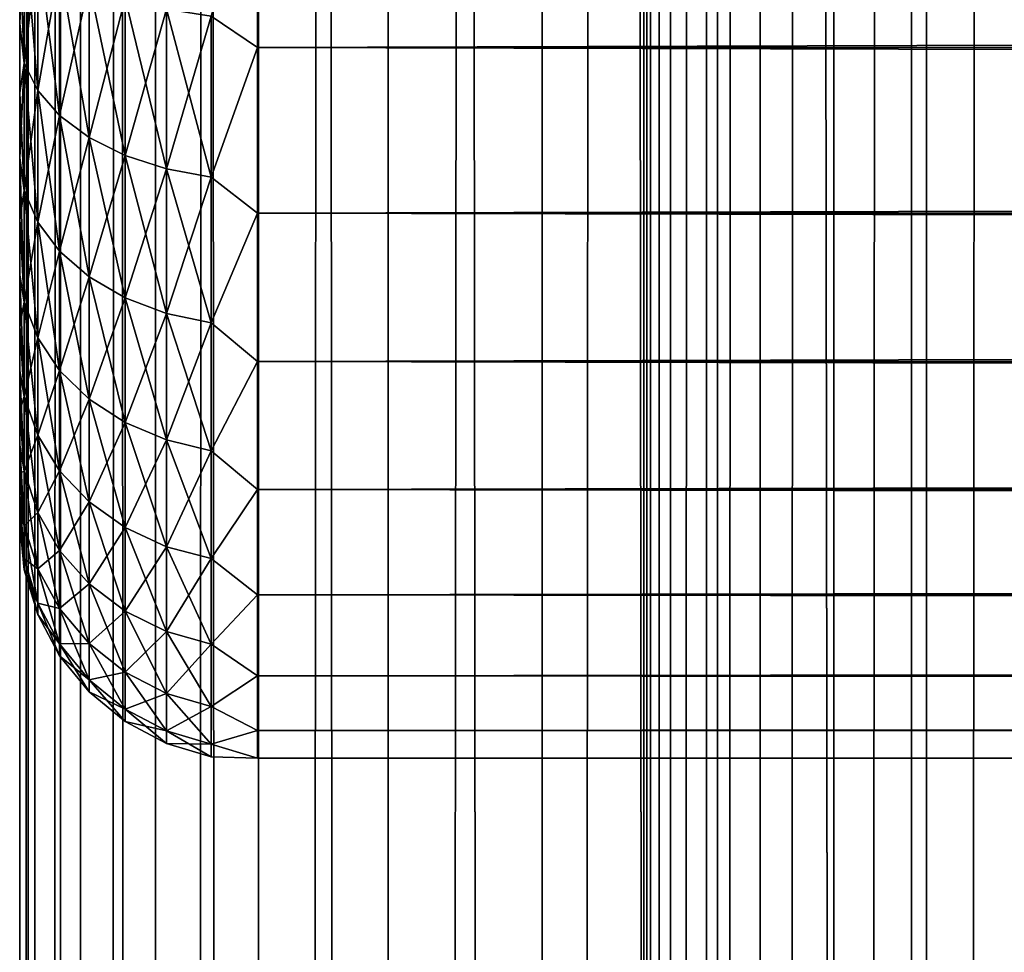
# Model space of a CAD drawing. Extents: x -265 to 265, y 0 to 1307.
# Tile 134 of 256: x -265 to -257, y 566 to 574. Entities that reach past the tile are written whole.
import ezdxf

# ---------------------------------------------------------------- set-up
doc = ezdxf.new("R2010")
doc.units = 0
doc.header["$LTSCALE"] = 81.481481
for name, color, linetype in [('42', 7, 'CONTINUOUS'), ('44', 7, 'CONTINUOUS'), ('46', 7, 'CONTINUOUS'), ('83', 7, 'CONTINUOUS'), ('84', 7, 'CONTINUOUS')]:
    doc.layers.add(name, color=color, linetype=linetype)

msp = doc.modelspace()

# ---------------------------------------------------------------- linework, layer by layer
at = {"layer": '42', "color": 7, "linetype": 'CONTINUOUS'}
for points in [[(-265, 573.7076, 35.9057), (-265, 574.3233, 36.3332), (-265, 573.7076, 19.0943), (-265, 573.7076, 35.9057)], [(-265, 573.7076, 19.0943), (-265, 574.3233, 36.3332), (-265, 574.3233, 18.6668), (-265, 573.7076, 19.0943)], [(-265, 573.124, 35.4354), (-265, 573.7076, 35.9057), (-265, 573.124, 19.5646), (-265, 573.124, 35.4354)], [(-265, 573.124, 19.5646), (-265, 573.7076, 35.9057), (-265, 573.7076, 19.0943), (-265, 573.124, 19.5646)], [(-265, 572.5754, 34.9246), (-265, 573.124, 35.4354), (-265, 572.5754, 20.0754), (-265, 572.5754, 34.9246)], [(-265, 572.5754, 20.0754), (-265, 573.124, 35.4354), (-265, 573.124, 19.5646), (-265, 572.5754, 20.0754)], [(-265, 572.0646, 34.3761), (-265, 572.5754, 34.9246), (-265, 572.0646, 20.6239), (-265, 572.0646, 34.3761)], [(-265, 572.0646, 20.6239), (-265, 572.5754, 34.9246), (-265, 572.5754, 20.0754), (-265, 572.0646, 20.6239)], [(-265, 571.5943, 33.7924), (-265, 572.0646, 34.3761), (-265, 571.5943, 21.2076), (-265, 571.5943, 33.7924)], [(-265, 571.5943, 21.2076), (-265, 572.0646, 34.3761), (-265, 572.0646, 20.6239), (-265, 571.5943, 21.2076)], [(-265, 571.1668, 33.1767), (-265, 571.5943, 33.7924), (-265, 571.1668, 21.8233), (-265, 571.1668, 33.1767)], [(-265, 571.1668, 21.8233), (-265, 571.5943, 33.7924), (-265, 571.5943, 21.2076), (-265, 571.1668, 21.8233)], [(-265, 570.7844, 32.5321), (-265, 571.1668, 33.1767), (-265, 570.7844, 22.4679), (-265, 570.7844, 32.5321)], [(-265, 570.7844, 22.4679), (-265, 571.1668, 33.1767), (-265, 571.1668, 21.8233), (-265, 570.7844, 22.4679)], [(-265, 570.4489, 31.8619), (-265, 570.7844, 32.5321), (-265, 570.4489, 23.1381), (-265, 570.4489, 31.8619)], [(-265, 570.4489, 23.1381), (-265, 570.7844, 32.5321), (-265, 570.7844, 22.4679), (-265, 570.4489, 23.1381)], [(-265, 570.162, 31.1694), (-265, 570.4489, 31.8619), (-265, 570.162, 23.8306), (-265, 570.162, 31.1694)], [(-265, 570.162, 23.8306), (-265, 570.4489, 31.8619), (-265, 570.4489, 23.1381), (-265, 570.162, 23.8306)], [(-265, 569.9253, 30.4582), (-265, 570.162, 31.1694), (-265, 569.9253, 24.5418), (-265, 569.9253, 30.4582)], [(-265, 569.9253, 24.5418), (-265, 570.162, 31.1694), (-265, 570.162, 23.8306), (-265, 569.9253, 24.5418)], [(-265, 569.74, 29.7319), (-265, 569.9253, 30.4582), (-265, 569.74, 25.2681), (-265, 569.74, 29.7319)], [(-265, 569.74, 25.2681), (-265, 569.9253, 30.4582), (-265, 569.9253, 24.5418), (-265, 569.74, 25.2681)], [(-265, 569.6069, 28.9943), (-265, 569.74, 29.7319), (-265, 569.6069, 26.0057), (-265, 569.6069, 28.9943)], [(-265, 569.6069, 26.0057), (-265, 569.74, 29.7319), (-265, 569.74, 25.2681), (-265, 569.6069, 26.0057)], [(-265, 569.5268, 28.2491), (-265, 569.6069, 28.9943), (-265, 569.5268, 26.7509), (-265, 569.5268, 28.2491)], [(-265, 569.5268, 26.7509), (-265, 569.6069, 28.9943), (-265, 569.6069, 26.0057), (-265, 569.5268, 26.7509)], [(-265, 569.5, 27.5), (-265, 569.5268, 28.2491), (-265, 569.5268, 26.7509), (-265, 569.5, 27.5)]]:
    msp.add_3dface(points, dxfattribs=at)
at = {"layer": '44', "color": 7, "linetype": 'CONTINUOUS'}
for points in [[(-263, 573.5052, 16.8198), (-263, 575.02, 16.0349), (263, 573.5052, 16.8198), (-263, 573.5052, 16.8198)], [(263, 573.5052, 16.8198), (-263, 575.02, 16.0349), (263, 575.02, 16.0349), (263, 573.5052, 16.8198)], [(-263, 575.02, 38.9651), (-263, 573.5052, 38.1802), (263, 575.02, 38.9651), (-263, 575.02, 38.9651)], [(263, 575.02, 38.9651), (-263, 573.5052, 38.1802), (263, 573.5052, 38.1802), (263, 575.02, 38.9651)], [(-263, 572.1114, 17.8036), (-263, 573.5052, 16.8198), (263, 572.1114, 17.8036), (-263, 572.1114, 17.8036)], [(263, 572.1114, 17.8036), (-263, 573.5052, 16.8198), (263, 573.5052, 16.8198), (263, 572.1114, 17.8036)], [(-263, 573.5052, 38.1802), (-263, 572.1114, 37.1964), (263, 573.5052, 38.1802), (-263, 573.5052, 38.1802)], [(263, 573.5052, 38.1802), (-263, 572.1114, 37.1964), (263, 572.1114, 37.1964), (263, 573.5052, 38.1802)], [(-263, 570.8646, 18.9681), (-263, 572.1114, 17.8036), (263, 570.8646, 18.9681), (-263, 570.8646, 18.9681)], [(263, 570.8646, 18.9681), (-263, 572.1114, 17.8036), (263, 572.1114, 17.8036), (263, 570.8646, 18.9681)], [(-263, 572.1114, 37.1964), (-263, 570.8646, 36.0319), (263, 572.1114, 37.1964), (-263, 572.1114, 37.1964)], [(263, 572.1114, 37.1964), (-263, 570.8646, 36.0319), (263, 570.8646, 36.0319), (263, 572.1114, 37.1964)], [(-263, 569.7879, 20.2915), (-263, 570.8646, 18.9681), (263, 569.7879, 20.2915), (-263, 569.7879, 20.2915)], [(263, 569.7879, 20.2915), (-263, 570.8646, 18.9681), (263, 570.8646, 18.9681), (263, 569.7879, 20.2915)], [(-263, 570.8646, 36.0319), (-263, 569.7879, 34.7085), (263, 570.8646, 36.0319), (-263, 570.8646, 36.0319)], [(263, 570.8646, 36.0319), (-263, 569.7879, 34.7085), (263, 569.7879, 34.7085), (263, 570.8646, 36.0319)], [(-263, 568.9014, 21.7492), (-263, 569.7879, 20.2915), (263, 568.9014, 21.7492), (-263, 568.9014, 21.7492)], [(263, 568.9014, 21.7492), (-263, 569.7879, 20.2915), (263, 569.7879, 20.2915), (263, 568.9014, 21.7492)], [(-263, 569.7879, 34.7085), (-263, 568.9014, 33.2508), (263, 569.7879, 34.7085), (-263, 569.7879, 34.7085)], [(263, 569.7879, 34.7085), (-263, 568.9014, 33.2508), (263, 568.9014, 33.2508), (263, 569.7879, 34.7085)], [(-263, 568.2217, 23.314), (-263, 568.9014, 21.7492), (263, 568.2217, 23.314), (-263, 568.2217, 23.314)], [(263, 568.2217, 23.314), (-263, 568.9014, 21.7492), (263, 568.9014, 21.7492), (263, 568.2217, 23.314)], [(-263, 568.9014, 33.2508), (-263, 568.2217, 31.686), (263, 568.9014, 33.2508), (-263, 568.9014, 33.2508)], [(263, 568.9014, 33.2508), (-263, 568.2217, 31.686), (263, 568.2217, 31.686), (263, 568.9014, 33.2508)], [(-263, 567.7614, 24.9568), (-263, 568.2217, 23.314), (263, 567.7614, 24.9568), (-263, 567.7614, 24.9568)], [(263, 567.7614, 24.9568), (-263, 568.2217, 23.314), (263, 568.2217, 23.314), (263, 567.7614, 24.9568)], [(-263, 568.2217, 31.686), (-263, 567.7614, 30.0432), (263, 568.2217, 31.686), (-263, 568.2217, 31.686)], [(263, 568.2217, 31.686), (-263, 567.7614, 30.0432), (263, 567.7614, 30.0432), (263, 568.2217, 31.686)], [(-263, 567.5291, 26.647), (-263, 567.7614, 24.9568), (263, 567.5291, 26.647), (-263, 567.5291, 26.647)], [(263, 567.5291, 26.647), (-263, 567.7614, 24.9568), (263, 567.7614, 24.9568), (263, 567.5291, 26.647)], [(-263, 567.7614, 30.0432), (-263, 567.5291, 28.353), (263, 567.7614, 30.0432), (-263, 567.7614, 30.0432)], [(263, 567.7614, 30.0432), (-263, 567.5291, 28.353), (263, 567.5291, 28.353), (263, 567.7614, 30.0432)], [(-263, 567.5291, 28.353), (-263, 567.5291, 26.647), (263, 567.5291, 28.353), (-263, 567.5291, 28.353)], [(263, 567.5291, 28.353), (-263, 567.5291, 26.647), (263, 567.5291, 26.647), (263, 567.5291, 28.353)]]:
    msp.add_3dface(points, dxfattribs=at)
at = {"layer": '46', "color": 7, "linetype": 'CONTINUOUS'}
for points in [[(-263, 575.02, 16.0349), (-263, 573.5052, 16.8198), (-263.3902, 573.7692, 16.708), (-263, 575.02, 16.0349)], [(-263, 573.5052, 38.1802), (-263, 575.02, 38.9651), (-263.3902, 573.7692, 38.292), (-263, 573.5052, 38.1802)], [(-265, 574.3233, 36.3332), (-265, 573.7076, 35.9057), (-264.962, 574.5561, 36.9292), (-265, 574.3233, 36.3332)], [(-264.962, 574.5561, 36.9292), (-265, 573.7076, 35.9057), (-264.962, 573.3719, 36.1379), (-264.962, 574.5561, 36.9292)], [(-264.962, 573.3719, 18.8621), (-265, 574.3233, 18.6668), (-264.962, 574.5561, 18.0708), (-264.962, 573.3719, 18.8621)], [(-264.962, 574.5561, 36.9292), (-264.962, 573.3719, 36.1379), (-264.8485, 574.3682, 37.2545), (-264.962, 574.5561, 36.9292)], [(-264.962, 573.3719, 18.8621), (-264.962, 574.5561, 18.0708), (-264.8485, 573.1432, 18.564), (-264.962, 573.3719, 18.8621)], [(-264.8485, 573.1432, 18.564), (-264.962, 574.5561, 18.0708), (-264.8485, 574.3682, 17.7455), (-264.8485, 573.1432, 18.564)], [(-265, 573.7076, 19.0943), (-265, 574.3233, 18.6668), (-264.962, 573.3719, 18.8621), (-265, 573.7076, 19.0943)], [(-264.8485, 574.3682, 37.2545), (-264.962, 573.3719, 36.1379), (-264.8485, 573.1432, 36.436), (-264.8485, 574.3682, 37.2545)], [(-264.8485, 574.3682, 37.2545), (-264.8485, 573.1432, 36.436), (-264.6638, 574.1951, 37.5544), (-264.8485, 574.3682, 37.2545)], [(-264.8485, 573.1432, 18.564), (-264.8485, 574.3682, 17.7455), (-264.6638, 572.9324, 18.2893), (-264.8485, 573.1432, 18.564)], [(-264.6638, 572.9324, 18.2893), (-264.8485, 574.3682, 17.7455), (-264.6638, 574.1951, 17.4456), (-264.6638, 572.9324, 18.2893)], [(-264.6638, 574.1951, 37.5544), (-264.8485, 573.1432, 36.436), (-264.6638, 572.9324, 36.7107), (-264.6638, 574.1951, 37.5544)], [(-264.6638, 574.1951, 37.5544), (-264.6638, 572.9324, 36.7107), (-264.415, 574.0433, 37.8173), (-264.6638, 574.1951, 37.5544)], [(-264.6638, 572.9324, 18.2893), (-264.6638, 574.1951, 17.4456), (-264.415, 572.7476, 18.0485), (-264.6638, 572.9324, 18.2893)], [(-264.415, 572.7476, 18.0485), (-264.6638, 574.1951, 17.4456), (-264.415, 574.0433, 17.1827), (-264.415, 572.7476, 18.0485)], [(-264.415, 574.0433, 37.8173), (-264.6638, 572.9324, 36.7107), (-264.415, 572.7476, 36.9515), (-264.415, 574.0433, 37.8173)], [(-264.415, 574.0433, 37.8173), (-264.415, 572.7476, 36.9515), (-264.1118, 573.9187, 38.033), (-264.415, 574.0433, 37.8173)], [(-264.415, 572.7476, 18.0485), (-264.415, 574.0433, 17.1827), (-264.1118, 572.5959, 17.8508), (-264.415, 572.7476, 18.0485)], [(-264.1118, 572.5959, 17.8508), (-264.415, 574.0433, 17.1827), (-264.1118, 573.9187, 16.967), (-264.1118, 572.5959, 17.8508)], [(-264.1118, 573.9187, 38.033), (-264.415, 572.7476, 36.9515), (-264.1118, 572.5959, 37.1492), (-264.1118, 573.9187, 38.033)], [(-264.1118, 573.9187, 38.033), (-264.1118, 572.5959, 37.1492), (-263.7657, 573.8262, 38.1933), (-264.1118, 573.9187, 38.033)], [(-264.1118, 572.5959, 17.8508), (-264.1118, 573.9187, 16.967), (-263.7657, 572.4833, 17.704), (-264.1118, 572.5959, 17.8508)], [(-263.7657, 572.4833, 17.704), (-264.1118, 573.9187, 16.967), (-263.7657, 573.8262, 16.8067), (-263.7657, 572.4833, 17.704)], [(-263.7657, 573.8262, 38.1933), (-264.1118, 572.5959, 37.1492), (-263.7657, 572.4833, 37.296), (-263.7657, 573.8262, 38.1933)], [(-263.7657, 573.8262, 38.1933), (-263.7657, 572.4833, 37.296), (-263.3902, 573.7692, 38.292), (-263.7657, 573.8262, 38.1933)], [(-263.7657, 572.4833, 17.704), (-263.7657, 573.8262, 16.8067), (-263.3902, 572.4139, 17.6136), (-263.7657, 572.4833, 17.704)], [(-263.3902, 572.4139, 17.6136), (-263.7657, 573.8262, 16.8067), (-263.3902, 573.7692, 16.708), (-263.3902, 572.4139, 17.6136)], [(-263.3902, 573.7692, 38.292), (-263.7657, 572.4833, 37.296), (-263.3902, 572.4139, 37.3864), (-263.3902, 573.7692, 38.292)], [(-263, 573.5052, 16.8198), (-263.3902, 572.4139, 17.6136), (-263.3902, 573.7692, 16.708), (-263, 573.5052, 16.8198)], [(-263, 573.5052, 38.1802), (-263.3902, 573.7692, 38.292), (-263.3902, 572.4139, 37.3864), (-263, 573.5052, 38.1802)], [(-265, 573.7076, 35.9057), (-265, 573.124, 35.4354), (-264.962, 573.3719, 36.1379), (-265, 573.7076, 35.9057)], [(-265, 573.124, 19.5646), (-265, 573.7076, 19.0943), (-264.962, 573.3719, 18.8621), (-265, 573.124, 19.5646)], [(-263, 573.5052, 16.8198), (-263, 572.1114, 17.8036), (-263.3902, 572.4139, 17.6136), (-263, 573.5052, 16.8198)], [(-263, 572.1114, 37.1964), (-263, 573.5052, 38.1802), (-263.3902, 572.4139, 37.3864), (-263, 572.1114, 37.1964)], [(-265, 573.124, 35.4354), (-265, 572.5754, 34.9246), (-264.962, 573.3719, 36.1379), (-265, 573.124, 35.4354)], [(-264.962, 573.3719, 36.1379), (-265, 572.5754, 34.9246), (-264.962, 572.3011, 35.1989), (-264.962, 573.3719, 36.1379)], [(-264.962, 572.3011, 19.8011), (-265, 573.124, 19.5646), (-264.962, 573.3719, 18.8621), (-264.962, 572.3011, 19.8011)], [(-264.962, 573.3719, 36.1379), (-264.962, 572.3011, 35.1989), (-264.8485, 573.1432, 36.436), (-264.962, 573.3719, 36.1379)], [(-264.962, 572.3011, 19.8011), (-264.962, 573.3719, 18.8621), (-264.8485, 572.0355, 19.5355), (-264.962, 572.3011, 19.8011)], [(-264.8485, 572.0355, 19.5355), (-264.962, 573.3719, 18.8621), (-264.8485, 573.1432, 18.564), (-264.8485, 572.0355, 19.5355)], [(-265, 572.5754, 20.0754), (-265, 573.124, 19.5646), (-264.962, 572.3011, 19.8011), (-265, 572.5754, 20.0754)], [(-264.8485, 573.1432, 36.436), (-264.962, 572.3011, 35.1989), (-264.8485, 572.0355, 35.4645), (-264.8485, 573.1432, 36.436)], [(-264.8485, 573.1432, 36.436), (-264.8485, 572.0355, 35.4645), (-264.6638, 572.9324, 36.7107), (-264.8485, 573.1432, 36.436)], [(-264.8485, 572.0355, 19.5355), (-264.8485, 573.1432, 18.564), (-264.6638, 571.7906, 19.2906), (-264.8485, 572.0355, 19.5355)], [(-264.6638, 571.7906, 19.2906), (-264.8485, 573.1432, 18.564), (-264.6638, 572.9324, 18.2893), (-264.6638, 571.7906, 19.2906)], [(-264.6638, 572.9324, 36.7107), (-264.8485, 572.0355, 35.4645), (-264.6638, 571.7906, 35.7094), (-264.6638, 572.9324, 36.7107)], [(-264.6638, 572.9324, 36.7107), (-264.6638, 571.7906, 35.7094), (-264.415, 572.7476, 36.9515), (-264.6638, 572.9324, 36.7107)], [(-264.6638, 571.7906, 19.2906), (-264.6638, 572.9324, 18.2893), (-264.415, 571.576, 19.076), (-264.6638, 571.7906, 19.2906)], [(-264.415, 571.576, 19.076), (-264.6638, 572.9324, 18.2893), (-264.415, 572.7476, 18.0485), (-264.415, 571.576, 19.076)], [(-264.415, 572.7476, 36.9515), (-264.6638, 571.7906, 35.7094), (-264.415, 571.576, 35.924), (-264.415, 572.7476, 36.9515)], [(-264.415, 572.7476, 36.9515), (-264.415, 571.576, 35.924), (-264.1118, 572.5959, 37.1492), (-264.415, 572.7476, 36.9515)], [(-264.415, 571.576, 19.076), (-264.415, 572.7476, 18.0485), (-264.1118, 571.3998, 18.8998), (-264.415, 571.576, 19.076)], [(-264.1118, 571.3998, 18.8998), (-264.415, 572.7476, 18.0485), (-264.1118, 572.5959, 17.8508), (-264.1118, 571.3998, 18.8998)], [(-265, 572.5754, 34.9246), (-265, 572.0646, 34.3761), (-264.962, 572.3011, 35.1989), (-265, 572.5754, 34.9246)], [(-265, 572.0646, 20.6239), (-265, 572.5754, 20.0754), (-264.962, 571.3621, 20.8719), (-265, 572.0646, 20.6239)], [(-264.962, 571.3621, 20.8719), (-265, 572.5754, 20.0754), (-264.962, 572.3011, 19.8011), (-264.962, 571.3621, 20.8719)], [(-264.1118, 572.5959, 37.1492), (-264.415, 571.576, 35.924), (-264.1118, 571.3998, 36.1002), (-264.1118, 572.5959, 37.1492)], [(-264.1118, 572.5959, 37.1492), (-264.1118, 571.3998, 36.1002), (-263.7657, 572.4833, 37.296), (-264.1118, 572.5959, 37.1492)], [(-264.1118, 571.3998, 18.8998), (-264.1118, 572.5959, 17.8508), (-263.7657, 571.2689, 18.7689), (-264.1118, 571.3998, 18.8998)], [(-263.7657, 571.2689, 18.7689), (-264.1118, 572.5959, 17.8508), (-263.7657, 572.4833, 17.704), (-263.7657, 571.2689, 18.7689)], [(-263.7657, 572.4833, 37.296), (-264.1118, 571.3998, 36.1002), (-263.7657, 571.2689, 36.2311), (-263.7657, 572.4833, 37.296)], [(-263.7657, 572.4833, 37.296), (-263.7657, 571.2689, 36.2311), (-263.3902, 572.4139, 37.3864), (-263.7657, 572.4833, 37.296)], [(-263.7657, 571.2689, 18.7689), (-263.7657, 572.4833, 17.704), (-263.3902, 571.1883, 18.6883), (-263.7657, 571.2689, 18.7689)], [(-263.3902, 571.1883, 18.6883), (-263.7657, 572.4833, 17.704), (-263.3902, 572.4139, 17.6136), (-263.3902, 571.1883, 18.6883)], [(-263.3902, 572.4139, 37.3864), (-263.7657, 571.2689, 36.2311), (-263.3902, 571.1883, 36.3117), (-263.3902, 572.4139, 37.3864)], [(-263, 572.1114, 17.8036), (-263.3902, 571.1883, 18.6883), (-263.3902, 572.4139, 17.6136), (-263, 572.1114, 17.8036)], [(-263, 572.1114, 37.1964), (-263.3902, 572.4139, 37.3864), (-263.3902, 571.1883, 36.3117), (-263, 572.1114, 37.1964)], [(-264.962, 572.3011, 35.1989), (-265, 572.0646, 34.3761), (-264.962, 571.3621, 34.1281), (-264.962, 572.3011, 35.1989)], [(-264.962, 572.3011, 35.1989), (-264.962, 571.3621, 34.1281), (-264.8485, 572.0355, 35.4645), (-264.962, 572.3011, 35.1989)], [(-264.962, 571.3621, 20.8719), (-264.962, 572.3011, 19.8011), (-264.8485, 571.064, 20.6432), (-264.962, 571.3621, 20.8719)], [(-264.8485, 571.064, 20.6432), (-264.962, 572.3011, 19.8011), (-264.8485, 572.0355, 19.5355), (-264.8485, 571.064, 20.6432)], [(-263, 572.1114, 17.8036), (-263, 570.8646, 18.9681), (-263.3902, 571.1883, 18.6883), (-263, 572.1114, 17.8036)], [(-263, 570.8646, 36.0319), (-263, 572.1114, 37.1964), (-263.3902, 571.1883, 36.3117), (-263, 570.8646, 36.0319)], [(-265, 572.0646, 34.3761), (-265, 571.5943, 33.7924), (-264.962, 571.3621, 34.1281), (-265, 572.0646, 34.3761)], [(-265, 571.5943, 21.2076), (-265, 572.0646, 20.6239), (-264.962, 571.3621, 20.8719), (-265, 571.5943, 21.2076)], [(-264.8485, 572.0355, 35.4645), (-264.962, 571.3621, 34.1281), (-264.8485, 571.064, 34.3568), (-264.8485, 572.0355, 35.4645)], [(-264.8485, 572.0355, 35.4645), (-264.8485, 571.064, 34.3568), (-264.6638, 571.7906, 35.7094), (-264.8485, 572.0355, 35.4645)], [(-264.8485, 571.064, 20.6432), (-264.8485, 572.0355, 19.5355), (-264.6638, 570.7893, 20.4324), (-264.8485, 571.064, 20.6432)], [(-264.6638, 570.7893, 20.4324), (-264.8485, 572.0355, 19.5355), (-264.6638, 571.7906, 19.2906), (-264.6638, 570.7893, 20.4324)], [(-264.6638, 571.7906, 35.7094), (-264.8485, 571.064, 34.3568), (-264.6638, 570.7893, 34.5676), (-264.6638, 571.7906, 35.7094)], [(-264.6638, 571.7906, 35.7094), (-264.6638, 570.7893, 34.5676), (-264.415, 571.576, 35.924), (-264.6638, 571.7906, 35.7094)], [(-264.6638, 570.7893, 20.4324), (-264.6638, 571.7906, 19.2906), (-264.415, 570.5485, 20.2476), (-264.6638, 570.7893, 20.4324)], [(-264.415, 570.5485, 20.2476), (-264.6638, 571.7906, 19.2906), (-264.415, 571.576, 19.076), (-264.415, 570.5485, 20.2476)], [(-265, 571.5943, 33.7924), (-265, 571.1668, 33.1767), (-264.962, 571.3621, 34.1281), (-265, 571.5943, 33.7924)], [(-265, 571.1668, 21.8233), (-265, 571.5943, 21.2076), (-264.962, 570.5708, 22.0561), (-265, 571.1668, 21.8233)], [(-264.962, 570.5708, 22.0561), (-265, 571.5943, 21.2076), (-264.962, 571.3621, 20.8719), (-264.962, 570.5708, 22.0561)], [(-264.415, 571.576, 35.924), (-264.6638, 570.7893, 34.5676), (-264.415, 570.5485, 34.7524), (-264.415, 571.576, 35.924)], [(-264.415, 571.576, 35.924), (-264.415, 570.5485, 34.7524), (-264.1118, 571.3998, 36.1002), (-264.415, 571.576, 35.924)], [(-264.415, 570.5485, 20.2476), (-264.415, 571.576, 19.076), (-264.1118, 570.3508, 20.0959), (-264.415, 570.5485, 20.2476)], [(-264.1118, 570.3508, 20.0959), (-264.415, 571.576, 19.076), (-264.1118, 571.3998, 18.8998), (-264.1118, 570.3508, 20.0959)], [(-264.962, 571.3621, 34.1281), (-265, 571.1668, 33.1767), (-264.962, 570.5708, 32.9439), (-264.962, 571.3621, 34.1281)], [(-264.962, 571.3621, 34.1281), (-264.962, 570.5708, 32.9439), (-264.8485, 571.064, 34.3568), (-264.962, 571.3621, 34.1281)], [(-264.962, 570.5708, 22.0561), (-264.962, 571.3621, 20.8719), (-264.8485, 570.2455, 21.8682), (-264.962, 570.5708, 22.0561)], [(-264.8485, 570.2455, 21.8682), (-264.962, 571.3621, 20.8719), (-264.8485, 571.064, 20.6432), (-264.8485, 570.2455, 21.8682)], [(-264.1118, 571.3998, 36.1002), (-264.415, 570.5485, 34.7524), (-264.1118, 570.3508, 34.9041), (-264.1118, 571.3998, 36.1002)], [(-264.1118, 571.3998, 36.1002), (-264.1118, 570.3508, 34.9041), (-263.7657, 571.2689, 36.2311), (-264.1118, 571.3998, 36.1002)], [(-264.1118, 570.3508, 20.0959), (-264.1118, 571.3998, 18.8998), (-263.7657, 570.204, 19.9833), (-264.1118, 570.3508, 20.0959)], [(-263.7657, 570.204, 19.9833), (-264.1118, 571.3998, 18.8998), (-263.7657, 571.2689, 18.7689), (-263.7657, 570.204, 19.9833)], [(-263.7657, 571.2689, 36.2311), (-264.1118, 570.3508, 34.9041), (-263.7657, 570.204, 35.0167), (-263.7657, 571.2689, 36.2311)], [(-263.7657, 571.2689, 36.2311), (-263.7657, 570.204, 35.0167), (-263.3902, 571.1883, 36.3117), (-263.7657, 571.2689, 36.2311)], [(-263.7657, 570.204, 19.9833), (-263.7657, 571.2689, 18.7689), (-263.3902, 570.1136, 19.9139), (-263.7657, 570.204, 19.9833)], [(-263.3902, 570.1136, 19.9139), (-263.7657, 571.2689, 18.7689), (-263.3902, 571.1883, 18.6883), (-263.3902, 570.1136, 19.9139)], [(-265, 571.1668, 33.1767), (-265, 570.7844, 32.5321), (-264.962, 570.5708, 32.9439), (-265, 571.1668, 33.1767)], [(-265, 570.7844, 22.4679), (-265, 571.1668, 21.8233), (-264.962, 570.5708, 22.0561), (-265, 570.7844, 22.4679)], [(-263.3902, 571.1883, 36.3117), (-263.7657, 570.204, 35.0167), (-263.3902, 570.1136, 35.0861), (-263.3902, 571.1883, 36.3117)], [(-263, 570.8646, 18.9681), (-263.3902, 570.1136, 19.9139), (-263.3902, 571.1883, 18.6883), (-263, 570.8646, 18.9681)], [(-263, 570.8646, 36.0319), (-263.3902, 571.1883, 36.3117), (-263.3902, 570.1136, 35.0861), (-263, 570.8646, 36.0319)], [(-264.8485, 571.064, 34.3568), (-264.962, 570.5708, 32.9439), (-264.8485, 570.2455, 33.1318), (-264.8485, 571.064, 34.3568)], [(-264.8485, 571.064, 34.3568), (-264.8485, 570.2455, 33.1318), (-264.6638, 570.7893, 34.5676), (-264.8485, 571.064, 34.3568)], [(-264.8485, 570.2455, 21.8682), (-264.8485, 571.064, 20.6432), (-264.6638, 569.9456, 21.6951), (-264.8485, 570.2455, 21.8682)], [(-264.6638, 569.9456, 21.6951), (-264.8485, 571.064, 20.6432), (-264.6638, 570.7893, 20.4324), (-264.6638, 569.9456, 21.6951)], [(-263, 570.8646, 18.9681), (-263, 569.7879, 20.2915), (-263.3902, 570.1136, 19.9139), (-263, 570.8646, 18.9681)], [(-263, 569.7879, 34.7085), (-263, 570.8646, 36.0319), (-263.3902, 570.1136, 35.0861), (-263, 569.7879, 34.7085)], [(-265, 570.7844, 32.5321), (-265, 570.4489, 31.8619), (-264.962, 570.5708, 32.9439), (-265, 570.7844, 32.5321)], [(-265, 570.4489, 23.1381), (-265, 570.7844, 22.4679), (-264.962, 569.9409, 23.3334), (-265, 570.4489, 23.1381)], [(-264.962, 569.9409, 23.3334), (-265, 570.7844, 22.4679), (-264.962, 570.5708, 22.0561), (-264.962, 569.9409, 23.3334)], [(-264.6638, 570.7893, 34.5676), (-264.8485, 570.2455, 33.1318), (-264.6638, 569.9456, 33.3049), (-264.6638, 570.7893, 34.5676)], [(-264.6638, 570.7893, 34.5676), (-264.6638, 569.9456, 33.3049), (-264.415, 570.5485, 34.7524), (-264.6638, 570.7893, 34.5676)], [(-264.6638, 569.9456, 21.6951), (-264.6638, 570.7893, 20.4324), (-264.415, 569.6827, 21.5433), (-264.6638, 569.9456, 21.6951)], [(-264.415, 569.6827, 21.5433), (-264.6638, 570.7893, 20.4324), (-264.415, 570.5485, 20.2476), (-264.415, 569.6827, 21.5433)], [(-264.962, 570.5708, 32.9439), (-265, 570.4489, 31.8619), (-264.962, 569.9409, 31.6666), (-264.962, 570.5708, 32.9439)], [(-264.962, 570.5708, 32.9439), (-264.962, 569.9409, 31.6666), (-264.8485, 570.2455, 33.1318), (-264.962, 570.5708, 32.9439)], [(-264.962, 569.9409, 23.3334), (-264.962, 570.5708, 22.0561), (-264.8485, 569.5938, 23.1896), (-264.962, 569.9409, 23.3334)], [(-264.8485, 569.5938, 23.1896), (-264.962, 570.5708, 22.0561), (-264.8485, 570.2455, 21.8682), (-264.8485, 569.5938, 23.1896)], [(-264.415, 570.5485, 34.7524), (-264.6638, 569.9456, 33.3049), (-264.415, 569.6827, 33.4567), (-264.415, 570.5485, 34.7524)], [(-264.415, 570.5485, 34.7524), (-264.415, 569.6827, 33.4567), (-264.1118, 570.3508, 34.9041), (-264.415, 570.5485, 34.7524)], [(-264.415, 569.6827, 21.5433), (-264.415, 570.5485, 20.2476), (-264.1118, 569.467, 21.4187), (-264.415, 569.6827, 21.5433)], [(-264.1118, 569.467, 21.4187), (-264.415, 570.5485, 20.2476), (-264.1118, 570.3508, 20.0959), (-264.1118, 569.467, 21.4187)], [(-265, 570.4489, 31.8619), (-265, 570.162, 31.1694), (-264.962, 569.9409, 31.6666), (-265, 570.4489, 31.8619)], [(-265, 570.162, 23.8306), (-265, 570.4489, 23.1381), (-264.962, 569.9409, 23.3334), (-265, 570.162, 23.8306)], [(-264.1118, 570.3508, 34.9041), (-264.415, 569.6827, 33.4567), (-264.1118, 569.467, 33.5813), (-264.1118, 570.3508, 34.9041)], [(-264.1118, 570.3508, 34.9041), (-264.1118, 569.467, 33.5813), (-263.7657, 570.204, 35.0167), (-264.1118, 570.3508, 34.9041)], [(-264.1118, 569.467, 21.4187), (-264.1118, 570.3508, 20.0959), (-263.7657, 569.3067, 21.3262), (-264.1118, 569.467, 21.4187)], [(-263.7657, 569.3067, 21.3262), (-264.1118, 570.3508, 20.0959), (-263.7657, 570.204, 19.9833), (-263.7657, 569.3067, 21.3262)], [(-264.8485, 570.2455, 33.1318), (-264.962, 569.9409, 31.6666), (-264.8485, 569.5938, 31.8104), (-264.8485, 570.2455, 33.1318)], [(-264.8485, 570.2455, 33.1318), (-264.8485, 569.5938, 31.8104), (-264.6638, 569.9456, 33.3049), (-264.8485, 570.2455, 33.1318)], [(-264.8485, 569.5938, 23.1896), (-264.8485, 570.2455, 21.8682), (-264.6638, 569.2739, 23.0571), (-264.8485, 569.5938, 23.1896)], [(-264.6638, 569.2739, 23.0571), (-264.8485, 570.2455, 21.8682), (-264.6638, 569.9456, 21.6951), (-264.6638, 569.2739, 23.0571)], [(-263.7657, 570.204, 35.0167), (-264.1118, 569.467, 33.5813), (-263.7657, 569.3067, 33.6738), (-263.7657, 570.204, 35.0167)], [(-263.7657, 570.204, 35.0167), (-263.7657, 569.3067, 33.6738), (-263.3902, 570.1136, 35.0861), (-263.7657, 570.204, 35.0167)], [(-263.7657, 569.3067, 21.3262), (-263.7657, 570.204, 19.9833), (-263.3902, 569.208, 21.2692), (-263.7657, 569.3067, 21.3262)], [(-263.3902, 569.208, 21.2692), (-263.7657, 570.204, 19.9833), (-263.3902, 570.1136, 19.9139), (-263.3902, 569.208, 21.2692)], [(-265, 570.162, 31.1694), (-265, 569.9253, 30.4582), (-264.962, 569.9409, 31.6666), (-265, 570.162, 31.1694)], [(-265, 569.9253, 24.5418), (-265, 570.162, 23.8306), (-264.962, 569.4831, 24.682), (-265, 569.9253, 24.5418)], [(-264.962, 569.4831, 24.682), (-265, 570.162, 23.8306), (-264.962, 569.9409, 23.3334), (-264.962, 569.4831, 24.682)], [(-263.3902, 570.1136, 35.0861), (-263.7657, 569.3067, 33.6738), (-263.3902, 569.208, 33.7308), (-263.3902, 570.1136, 35.0861)], [(-263, 569.7879, 20.2915), (-263.3902, 569.208, 21.2692), (-263.3902, 570.1136, 19.9139), (-263, 569.7879, 20.2915)], [(-263, 569.7879, 34.7085), (-263.3902, 570.1136, 35.0861), (-263.3902, 569.208, 33.7308), (-263, 569.7879, 34.7085)], [(-264.962, 569.9409, 31.6666), (-265, 569.9253, 30.4582), (-264.962, 569.4831, 30.318), (-264.962, 569.9409, 31.6666)], [(-265, 569.9253, 30.4582), (-265, 569.74, 29.7319), (-264.962, 569.4831, 30.318), (-265, 569.9253, 30.4582)], [(-265, 569.74, 25.2681), (-265, 569.9253, 24.5418), (-264.962, 569.4831, 24.682), (-265, 569.74, 25.2681)], [(-264.962, 569.9409, 31.6666), (-264.962, 569.4831, 30.318), (-264.8485, 569.5938, 31.8104), (-264.962, 569.9409, 31.6666)], [(-264.962, 569.4831, 24.682), (-264.962, 569.9409, 23.3334), (-264.8485, 569.1202, 24.5848), (-264.962, 569.4831, 24.682)], [(-264.8485, 569.1202, 24.5848), (-264.962, 569.9409, 23.3334), (-264.8485, 569.5938, 23.1896), (-264.8485, 569.1202, 24.5848)], [(-264.6638, 569.9456, 33.3049), (-264.8485, 569.5938, 31.8104), (-264.6638, 569.2739, 31.9429), (-264.6638, 569.9456, 33.3049)], [(-264.6638, 569.9456, 33.3049), (-264.6638, 569.2739, 31.9429), (-264.415, 569.6827, 33.4567), (-264.6638, 569.9456, 33.3049)], [(-264.6638, 569.2739, 23.0571), (-264.6638, 569.9456, 21.6951), (-264.415, 568.9935, 22.9409), (-264.6638, 569.2739, 23.0571)], [(-264.415, 568.9935, 22.9409), (-264.6638, 569.9456, 21.6951), (-264.415, 569.6827, 21.5433), (-264.415, 568.9935, 22.9409)], [(-263, 569.7879, 20.2915), (-263, 568.9014, 21.7492), (-263.3902, 569.208, 21.2692), (-263, 569.7879, 20.2915)], [(-263, 568.9014, 33.2508), (-263, 569.7879, 34.7085), (-263.3902, 569.208, 33.7308), (-263, 568.9014, 33.2508)], [(-265, 569.74, 29.7319), (-265, 569.6069, 28.9943), (-264.962, 569.4831, 30.318), (-265, 569.74, 29.7319)], [(-265, 569.6069, 26.0057), (-265, 569.74, 25.2681), (-264.962, 569.2053, 26.0788), (-265, 569.6069, 26.0057)], [(-264.962, 569.2053, 26.0788), (-265, 569.74, 25.2681), (-264.962, 569.4831, 24.682), (-264.962, 569.2053, 26.0788)], [(-264.415, 569.6827, 33.4567), (-264.6638, 569.2739, 31.9429), (-264.415, 568.9935, 32.0591), (-264.415, 569.6827, 33.4567)], [(-264.415, 569.6827, 33.4567), (-264.415, 568.9935, 32.0591), (-264.1118, 569.467, 33.5813), (-264.415, 569.6827, 33.4567)], [(-264.415, 568.9935, 22.9409), (-264.415, 569.6827, 21.5433), (-264.1118, 568.7633, 22.8456), (-264.415, 568.9935, 22.9409)], [(-264.1118, 568.7633, 22.8456), (-264.415, 569.6827, 21.5433), (-264.1118, 569.467, 21.4187), (-264.1118, 568.7633, 22.8456)], [(-265, 569.6069, 28.9943), (-265, 569.5268, 28.2491), (-264.962, 569.2053, 28.9212), (-265, 569.6069, 28.9943)], [(-264.962, 569.4831, 30.318), (-265, 569.6069, 28.9943), (-264.962, 569.2053, 28.9212), (-264.962, 569.4831, 30.318)], [(-265, 569.5268, 26.7509), (-265, 569.6069, 26.0057), (-264.962, 569.2053, 26.0788), (-265, 569.5268, 26.7509)], [(-264.8485, 569.5938, 31.8104), (-264.962, 569.4831, 30.318), (-264.8485, 569.1202, 30.4152), (-264.8485, 569.5938, 31.8104)], [(-264.8485, 569.5938, 31.8104), (-264.8485, 569.1202, 30.4152), (-264.6638, 569.2739, 31.9429), (-264.8485, 569.5938, 31.8104)], [(-264.8485, 569.1202, 24.5848), (-264.8485, 569.5938, 23.1896), (-264.6638, 568.7858, 24.4952), (-264.8485, 569.1202, 24.5848)], [(-264.6638, 568.7858, 24.4952), (-264.8485, 569.5938, 23.1896), (-264.6638, 569.2739, 23.0571), (-264.6638, 568.7858, 24.4952)], [(-265, 569.5268, 28.2491), (-265, 569.5, 27.5), (-264.962, 569.2053, 28.9212), (-265, 569.5268, 28.2491)], [(-265, 569.5, 27.5), (-265, 569.5268, 26.7509), (-264.962, 569.1121, 27.5), (-265, 569.5, 27.5)], [(-264.962, 569.1121, 27.5), (-265, 569.5268, 26.7509), (-264.962, 569.2053, 26.0788), (-264.962, 569.1121, 27.5)], [(-264.962, 569.2053, 28.9212), (-265, 569.5, 27.5), (-264.962, 569.1121, 27.5), (-264.962, 569.2053, 28.9212)], [(-264.962, 569.4831, 30.318), (-264.962, 569.2053, 28.9212), (-264.8485, 569.1202, 30.4152), (-264.962, 569.4831, 30.318)], [(-264.962, 569.2053, 26.0788), (-264.962, 569.4831, 24.682), (-264.8485, 568.8328, 26.0298), (-264.962, 569.2053, 26.0788)], [(-264.8485, 568.8328, 26.0298), (-264.962, 569.4831, 24.682), (-264.8485, 569.1202, 24.5848), (-264.8485, 568.8328, 26.0298)], [(-264.1118, 569.467, 33.5813), (-264.415, 568.9935, 32.0591), (-264.1118, 568.7633, 32.1544), (-264.1118, 569.467, 33.5813)], [(-264.1118, 569.467, 33.5813), (-264.1118, 568.7633, 32.1544), (-263.7657, 569.3067, 33.6738), (-264.1118, 569.467, 33.5813)], [(-264.1118, 568.7633, 22.8456), (-264.1118, 569.467, 21.4187), (-263.7657, 568.5923, 22.7748), (-264.1118, 568.7633, 22.8456)], [(-263.7657, 568.5923, 22.7748), (-264.1118, 569.467, 21.4187), (-263.7657, 569.3067, 21.3262), (-263.7657, 568.5923, 22.7748)], [(-264.6638, 569.2739, 31.9429), (-264.8485, 569.1202, 30.4152), (-264.6638, 568.7858, 30.5048), (-264.6638, 569.2739, 31.9429)], [(-264.6638, 569.2739, 31.9429), (-264.6638, 568.7858, 30.5048), (-264.415, 568.9935, 32.0591), (-264.6638, 569.2739, 31.9429)], [(-264.6638, 568.7858, 24.4952), (-264.6638, 569.2739, 23.0571), (-264.415, 568.4926, 24.4166), (-264.6638, 568.7858, 24.4952)], [(-264.415, 568.4926, 24.4166), (-264.6638, 569.2739, 23.0571), (-264.415, 568.9935, 22.9409), (-264.415, 568.4926, 24.4166)], [(-263.7657, 569.3067, 33.6738), (-264.1118, 568.7633, 32.1544), (-263.7657, 568.5923, 32.2252), (-263.7657, 569.3067, 33.6738)], [(-263.7657, 569.3067, 33.6738), (-263.7657, 568.5923, 32.2252), (-263.3902, 569.208, 33.7308), (-263.7657, 569.3067, 33.6738)], [(-263.7657, 568.5923, 22.7748), (-263.7657, 569.3067, 21.3262), (-263.3902, 568.487, 22.7312), (-263.7657, 568.5923, 22.7748)], [(-263.3902, 568.487, 22.7312), (-263.7657, 569.3067, 21.3262), (-263.3902, 569.208, 21.2692), (-263.3902, 568.487, 22.7312)], [(-264.962, 569.2053, 28.9212), (-264.962, 569.1121, 27.5), (-264.8485, 568.8328, 28.9702), (-264.962, 569.2053, 28.9212)], [(-264.8485, 569.1202, 30.4152), (-264.962, 569.2053, 28.9212), (-264.8485, 568.8328, 28.9702), (-264.8485, 569.1202, 30.4152)], [(-264.962, 569.1121, 27.5), (-264.962, 569.2053, 26.0788), (-264.8485, 568.7364, 27.5), (-264.962, 569.1121, 27.5)], [(-264.8485, 568.7364, 27.5), (-264.962, 569.2053, 26.0788), (-264.8485, 568.8328, 26.0298), (-264.8485, 568.7364, 27.5)], [(-263.3902, 569.208, 33.7308), (-263.7657, 568.5923, 32.2252), (-263.3902, 568.487, 32.2688), (-263.3902, 569.208, 33.7308)], [(-263, 568.9014, 21.7492), (-263.3902, 568.487, 22.7312), (-263.3902, 569.208, 21.2692), (-263, 568.9014, 21.7492)], [(-263, 568.9014, 33.2508), (-263.3902, 569.208, 33.7308), (-263.3902, 568.487, 32.2688), (-263, 568.9014, 33.2508)], [(-264.8485, 568.8328, 28.9702), (-264.962, 569.1121, 27.5), (-264.8485, 568.7364, 27.5), (-264.8485, 568.8328, 28.9702)], [(-264.8485, 569.1202, 30.4152), (-264.8485, 568.8328, 28.9702), (-264.6638, 568.7858, 30.5048), (-264.8485, 569.1202, 30.4152)], [(-264.8485, 568.8328, 26.0298), (-264.8485, 569.1202, 24.5848), (-264.6638, 568.4895, 25.9846), (-264.8485, 568.8328, 26.0298)], [(-264.6638, 568.4895, 25.9846), (-264.8485, 569.1202, 24.5848), (-264.6638, 568.7858, 24.4952), (-264.6638, 568.4895, 25.9846)], [(-264.415, 568.9935, 32.0591), (-264.6638, 568.7858, 30.5048), (-264.415, 568.4926, 30.5834), (-264.415, 568.9935, 32.0591)], [(-264.415, 568.9935, 32.0591), (-264.415, 568.4926, 30.5834), (-264.1118, 568.7633, 32.1544), (-264.415, 568.9935, 32.0591)], [(-264.415, 568.4926, 24.4166), (-264.415, 568.9935, 22.9409), (-264.1118, 568.2519, 24.3521), (-264.415, 568.4926, 24.4166)], [(-264.1118, 568.2519, 24.3521), (-264.415, 568.9935, 22.9409), (-264.1118, 568.7633, 22.8456), (-264.1118, 568.2519, 24.3521)], [(-263, 568.9014, 21.7492), (-263, 568.2217, 23.314), (-263.3902, 568.487, 22.7312), (-263, 568.9014, 21.7492)], [(-263, 568.2217, 31.686), (-263, 568.9014, 33.2508), (-263.3902, 568.487, 32.2688), (-263, 568.2217, 31.686)], [(-264.8485, 568.8328, 28.9702), (-264.8485, 568.7364, 27.5), (-264.6638, 568.4895, 29.0154), (-264.8485, 568.8328, 28.9702)], [(-264.6638, 568.7858, 30.5048), (-264.8485, 568.8328, 28.9702), (-264.6638, 568.4895, 29.0154), (-264.6638, 568.7858, 30.5048)], [(-264.8485, 568.7364, 27.5), (-264.8485, 568.8328, 26.0298), (-264.6638, 568.3902, 27.5), (-264.8485, 568.7364, 27.5)], [(-264.6638, 568.3902, 27.5), (-264.8485, 568.8328, 26.0298), (-264.6638, 568.4895, 25.9846), (-264.6638, 568.3902, 27.5)], [(-264.6638, 568.7858, 30.5048), (-264.6638, 568.4895, 29.0154), (-264.415, 568.4926, 30.5834), (-264.6638, 568.7858, 30.5048)], [(-264.6638, 568.4895, 25.9846), (-264.6638, 568.7858, 24.4952), (-264.415, 568.1885, 25.945), (-264.6638, 568.4895, 25.9846)], [(-264.415, 568.1885, 25.945), (-264.6638, 568.7858, 24.4952), (-264.415, 568.4926, 24.4166), (-264.415, 568.1885, 25.945)], [(-264.1118, 568.7633, 32.1544), (-264.415, 568.4926, 30.5834), (-264.1118, 568.2519, 30.6479), (-264.1118, 568.7633, 32.1544)], [(-264.1118, 568.7633, 32.1544), (-264.1118, 568.2519, 30.6479), (-263.7657, 568.5923, 32.2252), (-264.1118, 568.7633, 32.1544)], [(-264.1118, 568.2519, 24.3521), (-264.1118, 568.7633, 22.8456), (-263.7657, 568.0731, 24.3042), (-264.1118, 568.2519, 24.3521)], [(-263.7657, 568.0731, 24.3042), (-264.1118, 568.7633, 22.8456), (-263.7657, 568.5923, 22.7748), (-263.7657, 568.0731, 24.3042)], [(-264.6638, 568.4895, 29.0154), (-264.8485, 568.7364, 27.5), (-264.6638, 568.3902, 27.5), (-264.6638, 568.4895, 29.0154)], [(-263.7657, 568.5923, 32.2252), (-264.1118, 568.2519, 30.6479), (-263.7657, 568.0731, 30.6958), (-263.7657, 568.5923, 32.2252)], [(-263.7657, 568.5923, 32.2252), (-263.7657, 568.0731, 30.6958), (-263.3902, 568.487, 32.2688), (-263.7657, 568.5923, 32.2252)], [(-263.7657, 568.0731, 24.3042), (-263.7657, 568.5923, 22.7748), (-263.3902, 567.963, 24.2747), (-263.7657, 568.0731, 24.3042)], [(-263.3902, 567.963, 24.2747), (-263.7657, 568.5923, 22.7748), (-263.3902, 568.487, 22.7312), (-263.3902, 567.963, 24.2747)], [(-264.415, 568.4926, 30.5834), (-264.6638, 568.4895, 29.0154), (-264.415, 568.1885, 29.055), (-264.415, 568.4926, 30.5834)], [(-264.6638, 568.4895, 29.0154), (-264.6638, 568.3902, 27.5), (-264.415, 568.1885, 29.055), (-264.6638, 568.4895, 29.0154)], [(-264.6638, 568.3902, 27.5), (-264.6638, 568.4895, 25.9846), (-264.415, 568.0866, 27.5), (-264.6638, 568.3902, 27.5)], [(-264.415, 568.0866, 27.5), (-264.6638, 568.4895, 25.9846), (-264.415, 568.1885, 25.945), (-264.415, 568.0866, 27.5)], [(-264.415, 568.4926, 30.5834), (-264.415, 568.1885, 29.055), (-264.1118, 568.2519, 30.6479), (-264.415, 568.4926, 30.5834)], [(-264.415, 568.1885, 25.945), (-264.415, 568.4926, 24.4166), (-264.1118, 567.9415, 25.9125), (-264.415, 568.1885, 25.945)], [(-264.1118, 567.9415, 25.9125), (-264.415, 568.4926, 24.4166), (-264.1118, 568.2519, 24.3521), (-264.1118, 567.9415, 25.9125)], [(-263.3902, 568.487, 32.2688), (-263.7657, 568.0731, 30.6958), (-263.3902, 567.963, 30.7253), (-263.3902, 568.487, 32.2688)], [(-263, 568.2217, 23.314), (-263.3902, 567.963, 24.2747), (-263.3902, 568.487, 22.7312), (-263, 568.2217, 23.314)], [(-263, 568.2217, 31.686), (-263.3902, 568.487, 32.2688), (-263.3902, 567.963, 30.7253), (-263, 568.2217, 31.686)], [(-264.415, 568.1885, 29.055), (-264.6638, 568.3902, 27.5), (-264.415, 568.0866, 27.5), (-264.415, 568.1885, 29.055)], [(-264.1118, 568.2519, 30.6479), (-264.415, 568.1885, 29.055), (-264.1118, 567.9415, 29.0875), (-264.1118, 568.2519, 30.6479)], [(-264.415, 568.1885, 29.055), (-264.415, 568.0866, 27.5), (-264.1118, 567.9415, 29.0875), (-264.415, 568.1885, 29.055)], [(-264.415, 568.0866, 27.5), (-264.415, 568.1885, 25.945), (-264.1118, 567.8375, 27.5), (-264.415, 568.0866, 27.5)], [(-264.1118, 567.8375, 27.5), (-264.415, 568.1885, 25.945), (-264.1118, 567.9415, 25.9125), (-264.1118, 567.8375, 27.5)], [(-264.1118, 568.2519, 30.6479), (-264.1118, 567.9415, 29.0875), (-263.7657, 568.0731, 30.6958), (-264.1118, 568.2519, 30.6479)], [(-264.1118, 567.9415, 25.9125), (-264.1118, 568.2519, 24.3521), (-263.7657, 567.758, 25.8883), (-264.1118, 567.9415, 25.9125)], [(-263.7657, 567.758, 25.8883), (-264.1118, 568.2519, 24.3521), (-263.7657, 568.0731, 24.3042), (-263.7657, 567.758, 25.8883)], [(-263, 568.2217, 23.314), (-263, 567.7614, 24.9568), (-263.3902, 567.963, 24.2747), (-263, 568.2217, 23.314)], [(-263, 567.7614, 30.0432), (-263, 568.2217, 31.686), (-263.3902, 567.963, 30.7253), (-263, 567.7614, 30.0432)], [(-264.1118, 567.9415, 29.0875), (-264.415, 568.0866, 27.5), (-264.1118, 567.8375, 27.5), (-264.1118, 567.9415, 29.0875)], [(-263.7657, 568.0731, 30.6958), (-264.1118, 567.9415, 29.0875), (-263.7657, 567.758, 29.1117), (-263.7657, 568.0731, 30.6958)], [(-263.7657, 568.0731, 30.6958), (-263.7657, 567.758, 29.1117), (-263.3902, 567.963, 30.7253), (-263.7657, 568.0731, 30.6958)], [(-263.7657, 567.758, 25.8883), (-263.7657, 568.0731, 24.3042), (-263.3902, 567.645, 25.8734), (-263.7657, 567.758, 25.8883)], [(-263.3902, 567.645, 25.8734), (-263.7657, 568.0731, 24.3042), (-263.3902, 567.963, 24.2747), (-263.3902, 567.645, 25.8734)], [(-264.1118, 567.9415, 29.0875), (-264.1118, 567.8375, 27.5), (-263.7657, 567.758, 29.1117), (-264.1118, 567.9415, 29.0875)], [(-264.1118, 567.8375, 27.5), (-264.1118, 567.9415, 25.9125), (-263.7657, 567.6524, 27.5), (-264.1118, 567.8375, 27.5)], [(-263.7657, 567.6524, 27.5), (-264.1118, 567.9415, 25.9125), (-263.7657, 567.758, 25.8883), (-263.7657, 567.6524, 27.5)], [(-263.3902, 567.963, 30.7253), (-263.7657, 567.758, 29.1117), (-263.3902, 567.645, 29.1266), (-263.3902, 567.963, 30.7253)], [(-263, 567.7614, 24.9568), (-263.3902, 567.645, 25.8734), (-263.3902, 567.963, 24.2747), (-263, 567.7614, 24.9568)], [(-263, 567.7614, 30.0432), (-263.3902, 567.963, 30.7253), (-263.3902, 567.645, 29.1266), (-263, 567.7614, 30.0432)], [(-263.7657, 567.758, 29.1117), (-264.1118, 567.8375, 27.5), (-263.7657, 567.6524, 27.5), (-263.7657, 567.758, 29.1117)], [(-263.7657, 567.758, 29.1117), (-263.7657, 567.6524, 27.5), (-263.3902, 567.645, 29.1266), (-263.7657, 567.758, 29.1117)], [(-263.7657, 567.6524, 27.5), (-263.7657, 567.758, 25.8883), (-263.3902, 567.5384, 27.5), (-263.7657, 567.6524, 27.5)], [(-263.3902, 567.5384, 27.5), (-263.7657, 567.758, 25.8883), (-263.3902, 567.645, 25.8734), (-263.3902, 567.5384, 27.5)], [(-263, 567.7614, 24.9568), (-263, 567.5291, 26.647), (-263.3902, 567.645, 25.8734), (-263, 567.7614, 24.9568)], [(-263, 567.5291, 28.353), (-263, 567.7614, 30.0432), (-263.3902, 567.645, 29.1266), (-263, 567.5291, 28.353)], [(-263.3902, 567.645, 29.1266), (-263.7657, 567.6524, 27.5), (-263.3902, 567.5384, 27.5), (-263.3902, 567.645, 29.1266)], [(-263, 567.5291, 26.647), (-263.3902, 567.5384, 27.5), (-263.3902, 567.645, 25.8734), (-263, 567.5291, 26.647)], [(-263, 567.5291, 28.353), (-263.3902, 567.645, 29.1266), (-263.3902, 567.5384, 27.5), (-263, 567.5291, 28.353)], [(-263, 567.5291, 26.647), (-263, 567.5291, 28.353), (-263.3902, 567.5384, 27.5), (-263, 567.5291, 26.647)]]:
    msp.add_3dface(points, dxfattribs=at)
at = {"layer": '83', "color": 7, "linetype": 'CONTINUOUS'}
for points in [[(-265, 1), (-264.8717, 1, 1.9579), (-265, 1299), (-265, 1)], [(-265, 1299), (-264.8717, 1, 1.9579), (-264.8717, 1299, 1.9579), (-265, 1299)], [(-264.8717, 1, 1.9579), (-264.4889, 1, 3.8823), (-264.8717, 1299, 1.9579), (-264.8717, 1, 1.9579)], [(-264.8717, 1299, 1.9579), (-264.4889, 1, 3.8823), (-264.4889, 1299, 3.8823), (-264.8717, 1299, 1.9579)], [(-264.4889, 1, 3.8823), (-263.8582, 1, 5.7403), (-264.4889, 1299, 3.8823), (-264.4889, 1, 3.8823)], [(-264.4889, 1299, 3.8823), (-263.8582, 1, 5.7403), (-263.8582, 1299, 5.7403), (-264.4889, 1299, 3.8823)], [(-263.8582, 1, 5.7403), (-262.9904, 1, 7.5), (-263.8582, 1299, 5.7403), (-263.8582, 1, 5.7403)], [(-263.8582, 1299, 5.7403), (-262.9904, 1, 7.5), (-262.9904, 1299, 7.5), (-263.8582, 1299, 5.7403)], [(-262.9904, 1, 7.5), (-261.9003, 1, 9.1314), (-262.9904, 1299, 7.5), (-262.9904, 1, 7.5)], [(-262.9904, 1299, 7.5), (-261.9003, 1, 9.1314), (-261.9003, 1299, 9.1314), (-262.9904, 1299, 7.5)], [(-261.9003, 1, 9.1314), (-260.6066, 1, 10.6066), (-261.9003, 1299, 9.1314), (-261.9003, 1, 9.1314)], [(-261.9003, 1299, 9.1314), (-260.6066, 1, 10.6066), (-260.6066, 1299, 10.6066), (-261.9003, 1299, 9.1314)], [(-260.6066, 1, 10.6066), (-259.1314, 1, 11.9003), (-260.6066, 1299, 10.6066), (-260.6066, 1, 10.6066)], [(-260.6066, 1299, 10.6066), (-259.1314, 1, 11.9003), (-259.1314, 1299, 11.9003), (-260.6066, 1299, 10.6066)], [(-259.1314, 1, 11.9003), (-257.5, 1, 12.9904), (-259.1314, 1299, 11.9003), (-259.1314, 1, 11.9003)], [(-259.1314, 1299, 11.9003), (-257.5, 1, 12.9904), (-257.5, 1299, 12.9904), (-259.1314, 1299, 11.9003)], [(-257.5, 1, 12.9904), (-255.7403, 1, 13.8582), (-257.5, 1299, 12.9904), (-257.5, 1, 12.9904)], [(-257.5, 1299, 12.9904), (-255.7403, 1, 13.8582), (-255.7403, 1299, 13.8582), (-257.5, 1299, 12.9904)]]:
    msp.add_3dface(points, dxfattribs=at)
at = {"layer": '84', "color": 7, "linetype": 'CONTINUOUS'}
for points in [[(-265, 1), (-265, 1299), (-264.8717, 1299, -1.9579), (-265, 1)], [(-264.8717, 1, -1.9579), (-265, 1), (-264.8717, 1299, -1.9579), (-264.8717, 1, -1.9579)], [(-264.4889, 1, -3.8823), (-264.8717, 1, -1.9579), (-264.4889, 1299, -3.8823), (-264.4889, 1, -3.8823)], [(-264.4889, 1299, -3.8823), (-264.8717, 1, -1.9579), (-264.8717, 1299, -1.9579), (-264.4889, 1299, -3.8823)], [(-263.8582, 1, -5.7403), (-264.4889, 1, -3.8823), (-263.8582, 1299, -5.7403), (-263.8582, 1, -5.7403)], [(-263.8582, 1299, -5.7403), (-264.4889, 1, -3.8823), (-264.4889, 1299, -3.8823), (-263.8582, 1299, -5.7403)], [(-262.9904, 1, -7.5), (-263.8582, 1, -5.7403), (-262.9904, 1299, -7.5), (-262.9904, 1, -7.5)], [(-262.9904, 1299, -7.5), (-263.8582, 1, -5.7403), (-263.8582, 1299, -5.7403), (-262.9904, 1299, -7.5)], [(-261.9003, 1, -9.1314), (-262.9904, 1, -7.5), (-261.9003, 1299, -9.1314), (-261.9003, 1, -9.1314)], [(-261.9003, 1299, -9.1314), (-262.9904, 1, -7.5), (-262.9904, 1299, -7.5), (-261.9003, 1299, -9.1314)], [(-260.6066, 1, -10.6066), (-261.9003, 1, -9.1314), (-260.6066, 1299, -10.6066), (-260.6066, 1, -10.6066)], [(-260.6066, 1299, -10.6066), (-261.9003, 1, -9.1314), (-261.9003, 1299, -9.1314), (-260.6066, 1299, -10.6066)], [(-260.6066, 1, -10.6066), (-260.6066, 1299, -10.6066), (-259.75, 1280, -11.399), (-260.6066, 1, -10.6066)], [(-260.6066, 1, -10.6066), (-259.75, 1280, -11.399), (-259.75, 20, -11.399), (-260.6066, 1, -10.6066)], [(-259.75, 1280, -11.399), (-259.6951, 1278.9667, -11.4457), (-259.75, 20, -11.399), (-259.75, 1280, -11.399)], [(-259.75, 20, -11.399), (-259.6951, 1278.9667, -11.4457), (-259.6951, 21.0332, -11.4457), (-259.75, 20, -11.399)], [(-259.6951, 1278.9667, -11.4457), (-259.525, 1277.9175, -11.5877), (-259.6951, 21.0332, -11.4457), (-259.6951, 1278.9667, -11.4457)], [(-259.6951, 21.0332, -11.4457), (-259.525, 1277.9175, -11.5877), (-259.525, 22.0825, -11.5877), (-259.6951, 21.0332, -11.4457)], [(-259.525, 1277.9175, -11.5877), (-259.2244, 1276.8419, -11.8284), (-259.525, 22.0825, -11.5877), (-259.525, 1277.9175, -11.5877)], [(-259.525, 22.0825, -11.5877), (-259.2244, 1276.8419, -11.8284), (-259.2244, 23.158, -11.8284), (-259.525, 22.0825, -11.5877)], [(-259.2244, 1276.8419, -11.8284), (-258.7723, 1275.7445, -12.1674), (-259.2244, 23.158, -11.8284), (-259.2244, 1276.8419, -11.8284)], [(-259.2244, 23.158, -11.8284), (-258.7723, 1275.7445, -12.1674), (-258.7723, 24.2554, -12.1674), (-259.2244, 23.158, -11.8284)], [(-258.7723, 1275.7445, -12.1674), (-258.1533, 1274.6533, -12.5906), (-258.7723, 24.2554, -12.1674), (-258.7723, 1275.7445, -12.1674)], [(-258.7723, 24.2554, -12.1674), (-258.1533, 1274.6533, -12.5906), (-258.1533, 25.3466, -12.5906), (-258.7723, 24.2554, -12.1674)], [(-258.1533, 1274.6533, -12.5906), (-257.3737, 1273.621, -13.0625), (-258.1533, 25.3466, -12.5906), (-258.1533, 1274.6533, -12.5906)], [(-258.1533, 25.3466, -12.5906), (-257.3737, 1273.621, -13.0625), (-257.3737, 26.379, -13.0625), (-258.1533, 25.3466, -12.5906)], [(-257.3737, 1273.621, -13.0625), (-256.4613, 1272.6984, -13.537), (-257.3737, 26.379, -13.0625), (-257.3737, 1273.621, -13.0625)], [(-257.3737, 26.379, -13.0625), (-256.4613, 1272.6984, -13.537), (-256.4613, 27.3016, -13.537), (-257.3737, 26.379, -13.0625)]]:
    msp.add_3dface(points, dxfattribs=at)

doc.saveas('drawing.dxf')
